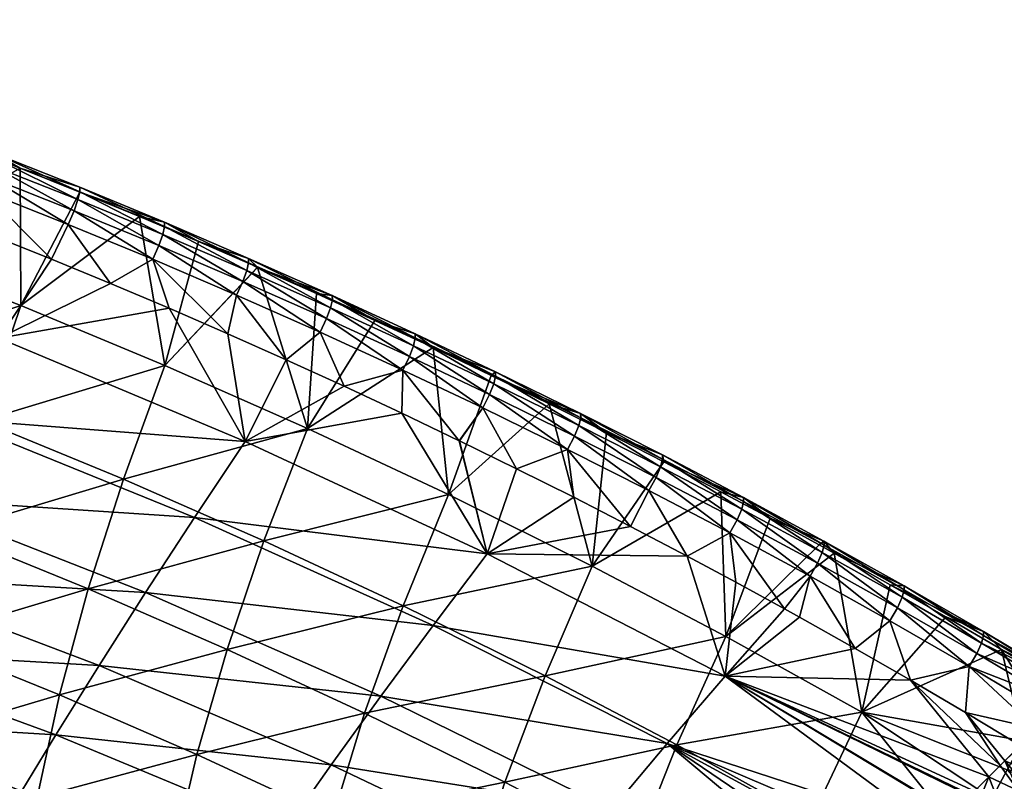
# Model space of a CAD drawing. Header units: millimetres. Extents: x -296 to 288, y -759 to -173.
# Tile 220 of 224: x 143 to 193, y -228 to -190. Entities that reach past the tile are written whole.
import ezdxf

# ---------------------------------------------------------------- set-up
doc = ezdxf.new("R2010")
doc.units = ezdxf.units.MM
doc.header["$MEASUREMENT"] = 0
doc.layers.add('Výchozí', color=7, linetype='Continuous', true_color=0x000000)

msp = doc.modelspace()

# ---------------------------------------------------------------- meshes
at = {"layer": 'Výchozí'}
mesh = msp.add_polyface(dxfattribs=at)
corners = [(141.341, -210.027, 149.572), (143.321, -204.207, 173.679), (150.609, -207.229, 173.731), (148.514, -212.976, 149.692), (139.657, -215.638, 124.032), (134.167, -207.292, 149.461), (136.023, -201.4, 173.633), (132.589, -212.968, 123.852), (126.907, -204.749, 149.357), (128.631, -198.786, 173.591), (125.442, -210.488, 123.682), (119.568, -202.406, 149.262), (121.155, -196.376, 173.553), (118.221, -208.207, 123.526), (117.127, -213.774, 96.58), (149.318, -199.704, 196.112), (149.318, -199.704, 196.112), (143.288, -197.257, 196.122), (146.309, -198.464, 196.117), (146.309, -198.464, 196.117), (149.318, -199.704, 196.112), (149.318, -199.704, 196.112), (152.312, -200.973, 196.107), (140.254, -196.081, 196.128), (143.288, -197.257, 196.122), (137.207, -194.94, 196.134), (140.254, -196.081, 196.128), (135.168, -194.198, 196.137), (137.207, -194.94, 196.134), (133.124, -193.471, 196.141), (135.168, -194.198, 196.137), (131.075, -192.76, 196.145), (133.124, -193.471, 196.141), (126.961, -191.386, 196.153), (129.02, -192.065, 196.149), (131.075, -192.76, 196.145), (129.02, -192.065, 196.149), (124.896, -190.722, 196.157), (126.961, -191.386, 196.153), (124.896, -190.722, 196.157), (121.789, -189.756, 196.164), (137.515, -213.947, 199.16), (125.193, -209.743, 199.374), (123.174, -213.868, 197.739), (127.317, -205.497, 200.419), (112.697, -206.142, 199.58), (139.819, -209.923, 200.272), (129.522, -201.211, 200.905), (114.634, -201.685, 200.56), (142.211, -205.858, 200.839), (154.673, -211.067, 200.774), (152.101, -214.907, 200.122), (138.863, -199.493, 201.106), (150.828, -204.341, 201.085), (125.683, -194.847, 201.132), (116.643, -197.191, 200.971), (131.791, -196.908, 201.12), (129.76, -196.206, 201.124), (133.818, -197.627, 201.116), (131.791, -196.908, 201.12), (144.873, -201.855, 201.095), (141.874, -200.658, 201.101), (135.84, -198.362, 201.112), (133.818, -197.627, 201.116), (127.724, -195.518, 201.128), (123.638, -194.191, 201.136), (147.858, -203.083, 201.09), (147.858, -203.083, 201.09), (147.858, -203.083, 201.09)]
mesh.append_faces([[corners[k] for k in face] for face in [(0, 1, 2, 2), (0, 2, 3, 3), (4, 0, 3, 3), (5, 6, 1, 1), (5, 1, 0, 0), (7, 5, 0, 0), (8, 9, 6, 6), (8, 6, 5, 5), (10, 8, 5, 5), (10, 5, 7, 7), (11, 12, 9, 9), (11, 9, 8, 8), (13, 11, 8, 8), (13, 8, 10, 10), (14, 13, 10, 10), (2, 15, 16, 16), (1, 17, 18, 18), (1, 19, 20, 20), (2, 21, 22, 22), (23, 24, 6, 6), (25, 26, 6, 6), (6, 24, 1, 1), (2, 1, 20, 20), (6, 27, 28, 28), (9, 29, 30, 30), (9, 31, 32, 32), (33, 34, 9, 9), (35, 9, 36, 36), (12, 37, 38, 38), (12, 38, 9, 9), (6, 9, 30, 30), (39, 12, 40, 40), (41, 42, 43, 43), (44, 45, 42, 42), (46, 44, 42, 42), (46, 42, 41, 41), (47, 48, 44, 44), (49, 47, 44, 44), (49, 44, 46, 46), (50, 49, 46, 46), (50, 46, 51, 51), (47, 49, 52, 52), (49, 50, 53, 53), (54, 55, 47, 47), (56, 57, 47, 47), (47, 58, 59, 59), (60, 61, 49, 49), (62, 47, 52, 52), (63, 47, 62, 62), (57, 64, 47, 47), (55, 54, 65, 65), (47, 64, 54, 54), (61, 52, 49, 49), (66, 67, 49, 49), (53, 68, 49, 49), (49, 67, 60, 60)]])
mesh = msp.add_polyface(dxfattribs=at)
corners = [(137.105, -196.783, 200.811), (137.395, -196.088, 200.391), (133.021, -194.523, 200.393), (141.991, -196.75, 199.066), (141.994, -196.526, 198.198), (137.661, -194.891, 198.197), (141.906, -197.154, 199.803), (137.656, -195.117, 199.065), (137.573, -195.523, 199.803), (141.724, -197.716, 200.389), (141.426, -198.409, 200.806), (146.3, -198.449, 199.068), (146.301, -198.227, 198.199), (146.214, -198.851, 199.803), (146.027, -199.411, 200.387), (145.721, -200.101, 200.802), (150.583, -200.213, 199.07), (150.496, -200.612, 199.804), (150.304, -201.169, 200.385), (149.991, -201.857, 200.798), (143.288, -197.257, 196.122), (140.254, -196.081, 196.128), (146.309, -198.464, 196.117), (132.74, -195.221, 200.816), (133.818, -197.627, 201.116), (135.84, -198.362, 201.112), (141.874, -200.658, 201.101), (144.873, -201.855, 201.095), (144.873, -201.855, 201.095), (147.858, -203.083, 201.09), (138.863, -199.493, 201.106), (129.76, -196.206, 201.124), (131.791, -196.908, 201.12)]
mesh.append_faces([[corners[k] for k in face] for face in [(0, 1, 2, 2), (3, 4, 5, 5), (6, 3, 7, 7), (6, 7, 8, 8), (9, 6, 8, 8), (9, 8, 1, 1), (10, 9, 1, 1), (10, 1, 0, 0), (11, 12, 4, 4), (11, 4, 3, 3), (13, 11, 3, 3), (13, 3, 6, 6), (14, 13, 6, 6), (14, 6, 9, 9), (15, 14, 9, 9), (15, 9, 10, 10), (16, 12, 11, 11), (17, 11, 13, 13), (18, 17, 13, 13), (18, 13, 14, 14), (19, 18, 14, 14), (19, 14, 15, 15), (4, 20, 21, 21), (12, 22, 20, 20), (12, 20, 4, 4), (21, 5, 4, 4), (23, 24, 25, 25), (23, 25, 0, 0), (10, 26, 27, 27), (10, 27, 15, 15), (15, 28, 29, 29), (0, 25, 30, 30), (0, 30, 10, 10), (23, 31, 32, 32), (10, 30, 26, 26), (24, 23, 32, 32)]])
mesh = msp.add_polyface(dxfattribs=at)
corners = [(150.583, -200.213, 199.07), (150.583, -199.992, 198.201), (146.301, -198.227, 198.199), (150.496, -200.612, 199.804), (146.3, -198.449, 199.068), (154.841, -202.036, 199.072), (154.84, -201.818, 198.203), (154.752, -202.434, 199.805), (154.556, -202.988, 200.383), (150.304, -201.169, 200.385), (154.234, -203.673, 200.794), (149.991, -201.857, 200.798), (159.075, -203.916, 199.075), (159.073, -203.699, 198.205), (158.984, -204.311, 199.806), (158.783, -204.862, 200.382), (158.453, -205.545, 200.791), (163.269, -205.841, 199.078), (163.176, -206.233, 199.807), (146.309, -198.464, 196.117), (149.318, -199.704, 196.112), (152.312, -200.973, 196.107), (149.318, -199.704, 196.112), (155.294, -202.271, 196.102), (155.297, -202.272, 196.102), (158.268, -203.598, 196.097), (161.228, -204.95, 196.092), (145.721, -200.101, 200.802), (147.858, -203.083, 201.09), (150.828, -204.341, 201.085), (153.785, -205.627, 201.08), (147.858, -203.083, 201.09), (153.785, -205.627, 201.08), (153.788, -205.628, 201.08), (156.733, -206.942, 201.075)]
mesh.append_faces([[corners[k] for k in face] for face in [(0, 1, 2, 2), (3, 0, 4, 4), (5, 6, 1, 1), (5, 1, 0, 0), (7, 5, 0, 0), (7, 0, 3, 3), (8, 7, 3, 3), (8, 3, 9, 9), (10, 8, 9, 9), (10, 9, 11, 11), (12, 13, 6, 6), (12, 6, 5, 5), (14, 12, 5, 5), (14, 5, 7, 7), (15, 14, 7, 7), (15, 7, 8, 8), (16, 15, 8, 8), (16, 8, 10, 10), (17, 13, 12, 12), (18, 12, 14, 14), (19, 2, 1, 1), (19, 1, 20, 20), (1, 21, 22, 22), (1, 22, 20, 20), (6, 23, 21, 21), (6, 21, 1, 1), (24, 23, 6, 6), (24, 6, 13, 13), (24, 13, 25, 25), (13, 26, 25, 25), (27, 28, 11, 11), (11, 29, 30, 30), (11, 30, 10, 10), (11, 31, 29, 29), (31, 11, 28, 28), (32, 33, 10, 10), (34, 16, 10, 10)]])
mesh = msp.add_polyface(dxfattribs=at)
corners = [(169.827, -222.91, 150.103), (172.215, -217.369, 173.912), (178.975, -220.922, 173.978), (162.659, -219.372, 149.956), (164.947, -213.76, 173.846), (160.707, -224.803, 124.649), (155.619, -216.095, 149.82), (157.812, -210.416, 173.786), (153.75, -221.582, 124.432), (148.514, -212.976, 149.692), (150.609, -207.229, 173.731), (184.439, -216.718, 196.061), (184.439, -216.718, 196.061), (183.68, -216.297, 196.061), (184.439, -216.718, 196.061), (178.72, -213.613, 196.067), (181.206, -214.945, 196.064), (172.943, -210.618, 196.075), (175.838, -212.102, 196.071), (178.72, -213.613, 196.067), (181.206, -214.945, 196.064), (183.68, -216.297, 196.061), (172.943, -210.618, 196.075), (170.034, -209.162, 196.079), (172.943, -210.618, 196.075), (167.112, -207.732, 196.083), (170.034, -209.162, 196.079), (167.111, -207.731, 196.083), (167.112, -207.732, 196.083), (161.228, -204.95, 196.092), (164.176, -206.327, 196.088), (158.268, -203.598, 196.097), (161.228, -204.95, 196.092), (161.228, -204.95, 196.092), (164.176, -206.327, 196.088), (167.111, -207.731, 196.083), (155.294, -202.271, 196.102), (155.297, -202.272, 196.102), (152.312, -200.973, 196.107), (155.294, -202.271, 196.102), (155.297, -202.272, 196.102), (158.268, -203.598, 196.097), (164.164, -220.373, 199.965), (152.101, -214.907, 200.122), (149.628, -218.703, 198.937), (161.524, -223.942, 198.702), (166.91, -216.757, 200.709), (154.673, -211.067, 200.774), (178.928, -222.942, 200.641), (171.276, -213.894, 201.054), (171.276, -213.894, 201.054), (177.01, -216.866, 201.046), (162.586, -209.644, 201.066), (179.478, -218.188, 201.043), (174.149, -215.366, 201.05), (171.276, -213.894, 201.054), (182.689, -219.947, 201.039), (182.689, -219.947, 201.039), (181.935, -219.53, 201.04), (181.935, -219.53, 201.04), (174.149, -215.366, 201.05), (185.504, -221.529, 201.037), (182.689, -219.947, 201.039), (165.494, -211.034, 201.062), (159.666, -208.28, 201.071), (159.666, -208.28, 201.071), (168.391, -212.451, 201.058), (165.495, -211.035, 201.062), (159.666, -208.28, 201.071), (153.788, -205.628, 201.08), (156.733, -206.942, 201.075), (150.828, -204.341, 201.085), (153.785, -205.627, 201.08)]
mesh.append_faces([[corners[k] for k in face] for face in [(0, 1, 2, 2), (3, 4, 1, 1), (3, 1, 0, 0), (5, 3, 0, 0), (6, 7, 4, 4), (6, 4, 3, 3), (8, 6, 3, 3), (8, 3, 5, 5), (9, 10, 7, 7), (9, 7, 6, 6), (11, 12, 2, 2), (13, 14, 2, 2), (15, 16, 2, 2), (17, 18, 1, 1), (18, 19, 1, 1), (20, 21, 2, 2), (22, 17, 1, 1), (2, 1, 19, 19), (1, 23, 24, 24), (4, 25, 26, 26), (4, 27, 28, 28), (7, 29, 30, 30), (7, 31, 32, 32), (7, 32, 33, 33), (4, 34, 35, 35), (10, 36, 37, 37), (10, 38, 39, 39), (7, 40, 41, 41), (7, 30, 4, 4), (10, 37, 7, 7), (1, 4, 26, 26), (42, 43, 44, 44), (42, 44, 45, 45), (46, 47, 43, 43), (46, 43, 42, 42), (48, 46, 42, 42), (49, 46, 50, 50), (51, 46, 48, 48), (52, 47, 46, 46), (48, 53, 51, 51), (46, 54, 55, 55), (56, 48, 57, 57), (48, 58, 53, 53), (56, 59, 48, 48), (60, 46, 51, 51), (61, 62, 48, 48), (52, 46, 63, 63), (64, 47, 65, 65), (66, 46, 49, 49), (63, 46, 67, 67), (47, 52, 68, 68), (67, 46, 66, 66), (69, 47, 70, 70), (71, 47, 72, 72), (64, 70, 47, 47), (69, 72, 47, 47)]])
mesh = msp.add_polyface(dxfattribs=at)
corners = [(162.97, -206.781, 200.381), (158.984, -204.311, 199.806), (158.783, -204.862, 200.382), (162.631, -207.461, 200.788), (158.453, -205.545, 200.791), (156.733, -206.942, 201.075), (159.666, -208.28, 201.071), (154.234, -203.673, 200.794), (153.788, -205.628, 201.08), (89.798, -279.658, -230.373), (89.116, -281.547, -228.077), (86.848, -280.954, -228.304), (90.523, -277.471, -232.317), (87.502, -279.059, -230.596), (88.197, -276.867, -232.539), (91.264, -275.074, -233.863), (88.907, -274.466, -234.085), (92.624, -280.431, -230.084), (93.386, -278.25, -232.03), (94.164, -275.86, -233.577), (95.063, -278.727, -231.855), (94.279, -280.903, -229.908), (95.864, -276.34, -233.402), (96.736, -279.216, -231.675), (95.93, -281.388, -229.726), (97.56, -276.832, -233.222), (98.144, -279.638, -231.52), (98.988, -277.258, -233.067), (99.549, -280.07, -231.361), (97.319, -281.807, -229.57), (100.412, -277.694, -232.908), (100.969, -280.517, -231.197), (98.706, -282.235, -229.41), (101.851, -278.143, -232.744), (103.286, -278.603, -232.577), (102.385, -280.972, -231.029), (106.639, -279.716, -232.171), (105.694, -282.078, -230.623), (108.359, -280.31, -231.955)]
mesh.append_faces([[corners[k] for k in face] for face in [(0, 1, 2, 2), (3, 2, 4, 4), (4, 5, 6, 6), (5, 7, 8, 8), (9, 10, 11, 11), (12, 9, 13, 13), (12, 13, 14, 14), (15, 12, 14, 14), (15, 14, 16, 16), (17, 10, 9, 9), (18, 17, 9, 9), (18, 9, 12, 12), (19, 18, 12, 12), (19, 12, 15, 15), (20, 21, 17, 17), (20, 17, 18, 18), (22, 20, 18, 18), (22, 18, 19, 19), (23, 24, 21, 21), (23, 21, 20, 20), (25, 23, 20, 20), (25, 20, 22, 22), (26, 24, 23, 23), (27, 26, 23, 23), (27, 23, 25, 25), (28, 29, 26, 26), (30, 28, 26, 26), (30, 26, 27, 27), (31, 32, 28, 28), (33, 31, 28, 28), (33, 28, 30, 30), (34, 35, 31, 31), (34, 31, 33, 33), (36, 37, 35, 35), (36, 35, 34, 34), (38, 37, 36, 36)]])
mesh = msp.add_polyface(dxfattribs=at)
corners = [(163.269, -205.841, 199.078), (163.267, -205.626, 198.207), (159.073, -203.699, 198.205), (163.176, -206.233, 199.807), (159.075, -203.916, 199.075), (162.97, -206.781, 200.381), (158.984, -204.311, 199.806), (162.631, -207.461, 200.788), (158.783, -204.862, 200.382), (167.331, -207.766, 199.081), (167.329, -207.553, 198.21), (167.237, -208.155, 199.809), (167.026, -208.7, 200.381), (166.678, -209.377, 200.785), (171.631, -209.871, 199.084), (171.628, -209.661, 198.213), (171.535, -210.258, 199.811), (171.319, -210.8, 200.38), (170.963, -211.473, 200.783), (161.228, -204.95, 196.092), (161.228, -204.95, 196.092), (164.176, -206.327, 196.088), (167.111, -207.731, 196.083), (167.112, -207.732, 196.083), (170.034, -209.162, 196.079), (158.453, -205.545, 200.791), (159.666, -208.28, 201.071), (162.586, -209.644, 201.066), (165.494, -211.034, 201.062), (159.666, -208.28, 201.071), (165.495, -211.035, 201.062), (168.391, -212.451, 201.058)]
mesh.append_faces([[corners[k] for k in face] for face in [(0, 1, 2, 2), (3, 0, 4, 4), (5, 3, 6, 6), (7, 5, 8, 8), (9, 10, 1, 1), (9, 1, 0, 0), (11, 9, 0, 0), (11, 0, 3, 3), (12, 11, 3, 3), (12, 3, 5, 5), (13, 12, 5, 5), (13, 5, 7, 7), (14, 15, 10, 10), (14, 10, 9, 9), (16, 14, 9, 9), (16, 9, 11, 11), (17, 16, 11, 11), (17, 11, 12, 12), (18, 17, 12, 12), (18, 12, 13, 13), (1, 19, 20, 20), (21, 1, 10, 10), (21, 10, 22, 22), (23, 10, 15, 15), (23, 15, 24, 24), (10, 23, 22, 22), (1, 21, 19, 19), (1, 20, 2, 2), (25, 26, 7, 7), (7, 27, 28, 28), (7, 28, 13, 13), (29, 7, 26, 26), (13, 30, 31, 31), (13, 31, 18, 18), (7, 29, 27, 27), (13, 28, 30, 30)]])
mesh = msp.add_polyface(dxfattribs=at)
corners = [(175.764, -211.963, 199.088), (175.759, -211.755, 198.217), (171.628, -209.661, 198.213), (171.631, -209.871, 199.084), (175.667, -212.347, 199.813), (171.535, -210.258, 199.811), (175.447, -212.886, 200.38), (171.319, -210.8, 200.38), (175.083, -213.557, 200.78), (170.963, -211.473, 200.783), (179.868, -214.11, 199.092), (179.862, -213.903, 198.22), (179.77, -214.492, 199.816), (179.546, -215.028, 200.381), (179.175, -215.696, 200.778), (183.938, -216.309, 199.097), (183.839, -216.689, 199.819), (183.611, -217.222, 200.382), (183.233, -217.888, 200.777), (172.943, -210.618, 196.075), (172.943, -210.618, 196.075), (175.838, -212.102, 196.071), (178.72, -213.613, 196.067), (172.943, -210.618, 196.075), (181.206, -214.945, 196.064), (170.034, -209.162, 196.079), (171.276, -213.894, 201.054), (174.149, -215.366, 201.05), (179.478, -218.188, 201.043), (181.935, -219.53, 201.04), (177.01, -216.866, 201.046), (168.391, -212.451, 201.058), (171.276, -213.894, 201.054)]
mesh.append_faces([[corners[k] for k in face] for face in [(0, 1, 2, 2), (0, 2, 3, 3), (4, 0, 3, 3), (4, 3, 5, 5), (6, 4, 5, 5), (6, 5, 7, 7), (8, 6, 7, 7), (8, 7, 9, 9), (10, 11, 1, 1), (10, 1, 0, 0), (12, 10, 0, 0), (12, 0, 4, 4), (13, 12, 4, 4), (13, 4, 6, 6), (14, 13, 6, 6), (14, 6, 8, 8), (15, 11, 10, 10), (16, 10, 12, 12), (17, 12, 13, 13), (18, 17, 13, 13), (18, 13, 14, 14), (2, 19, 20, 20), (21, 1, 11, 11), (21, 11, 22, 22), (1, 21, 23, 23), (11, 24, 22, 22), (2, 20, 25, 25), (2, 1, 23, 23), (9, 26, 27, 27), (9, 27, 8, 8), (14, 28, 29, 29), (8, 27, 30, 30), (8, 30, 14, 14), (9, 31, 32, 32), (26, 9, 32, 32), (14, 30, 28, 28)]])
mesh = msp.add_polyface(dxfattribs=at)
corners = [(146.732, -218.522, 124.226), (148.514, -212.976, 149.692), (155.619, -216.095, 149.82), (153.75, -221.582, 124.432), (145.273, -223.879, 97.569), (152.217, -226.893, 97.858), (144.15, -229.058, 69.958), (151.032, -232.042, 70.334), (143.375, -234.07, 41.629), (139.657, -215.638, 124.032), (138.282, -221.048, 97.297), (137.228, -226.263, 69.602), (136.508, -231.292, 41.185), (132.589, -212.968, 123.852), (141.341, -210.027, 149.572), (131.302, -218.43, 97.042), (130.319, -223.683, 69.268), (129.652, -228.73, 40.767), (129.315, -233.574, 11.775), (124.249, -216.003, 96.802), (125.442, -210.488, 123.682), (123.34, -221.293, 68.954), (122.73, -226.358, 40.373), (122.429, -231.198, 11.297), (117.127, -213.774, 96.58), (116.299, -219.102, 68.662), (129.74, -228.278, 189.301), (116.636, -227.898, 185.923), (128.268, -231.151, 185.656), (141.3, -232.226, 189.002), (131.419, -225.077, 192.509), (119.561, -221.491, 192.811), (118.004, -224.87, 189.593), (143.093, -229.202, 192.199), (154.566, -233.816, 191.874), (133.29, -221.579, 195.251), (121.291, -217.799, 195.543), (145.095, -225.902, 194.948), (156.695, -230.711, 194.629), (135.328, -217.855, 197.476), (123.174, -213.868, 197.739), (147.28, -222.39, 197.202), (159.021, -227.408, 196.912), (137.515, -213.947, 199.16), (149.628, -218.703, 198.937), (161.524, -223.942, 198.702), (152.101, -214.907, 200.122), (139.819, -209.923, 200.272)]
mesh.append_faces([[corners[k] for k in face] for face in [(0, 1, 2, 2), (0, 2, 3, 3), (4, 0, 3, 3), (4, 3, 5, 5), (6, 4, 5, 5), (6, 5, 7, 7), (8, 6, 7, 7), (9, 1, 0, 0), (10, 9, 0, 0), (10, 0, 4, 4), (11, 10, 4, 4), (11, 4, 6, 6), (12, 11, 6, 6), (13, 14, 9, 9), (15, 13, 9, 9), (15, 9, 10, 10), (16, 15, 10, 10), (16, 10, 11, 11), (17, 16, 11, 11), (17, 11, 12, 12), (18, 17, 12, 12), (19, 20, 13, 13), (19, 13, 15, 15), (21, 19, 15, 15), (21, 15, 16, 16), (22, 21, 16, 16), (22, 16, 17, 17), (23, 22, 17, 17), (23, 17, 18, 18), (24, 20, 19, 19), (25, 19, 21, 21), (26, 27, 28, 28), (29, 26, 28, 28), (30, 31, 32, 32), (30, 32, 26, 26), (33, 30, 26, 26), (33, 26, 29, 29), (34, 33, 29, 29), (35, 36, 31, 31), (35, 31, 30, 30), (37, 35, 30, 30), (37, 30, 33, 33), (38, 37, 33, 33), (38, 33, 34, 34), (39, 40, 36, 36), (39, 36, 35, 35), (41, 39, 35, 35), (41, 35, 37, 37), (42, 41, 37, 37), (43, 40, 39, 39), (44, 43, 39, 39), (44, 39, 41, 41), (45, 44, 41, 41), (46, 47, 43, 43), (46, 43, 44, 44)]])
mesh = msp.add_polyface(dxfattribs=at)
corners = [(183.938, -216.309, 199.097), (183.93, -216.105, 198.225), (179.862, -213.903, 198.22), (183.839, -216.689, 199.819), (179.868, -214.11, 199.092), (183.611, -217.222, 200.382), (179.77, -214.492, 199.816), (187.987, -218.57, 199.103), (187.977, -218.368, 198.23), (187.887, -218.947, 199.823), (187.655, -219.478, 200.384), (187.268, -220.141, 200.777), (183.233, -217.888, 200.777), (191.999, -220.885, 199.108), (191.988, -220.684, 198.235), (191.898, -221.259, 199.827), (191.662, -221.787, 200.385), (191.268, -222.447, 200.776), (183.68, -216.297, 196.061), (181.206, -214.945, 196.064), (184.439, -216.718, 196.061), (184.439, -216.718, 196.061), (187.276, -218.312, 196.058), (192.901, -221.583, 196.052), (190.097, -219.934, 196.055), (182.689, -219.947, 201.039), (185.504, -221.529, 201.037), (188.302, -223.138, 201.034), (179.175, -215.696, 200.778), (181.935, -219.53, 201.04), (182.689, -219.947, 201.039), (191.085, -224.774, 201.031)]
mesh.append_faces([[corners[k] for k in face] for face in [(0, 1, 2, 2), (3, 0, 4, 4), (5, 3, 6, 6), (7, 8, 1, 1), (7, 1, 0, 0), (9, 7, 0, 0), (9, 0, 3, 3), (10, 9, 3, 3), (10, 3, 5, 5), (11, 10, 5, 5), (11, 5, 12, 12), (13, 14, 8, 8), (13, 8, 7, 7), (15, 13, 7, 7), (15, 7, 9, 9), (16, 15, 9, 9), (16, 9, 10, 10), (17, 16, 10, 10), (17, 10, 11, 11), (1, 18, 19, 19), (1, 20, 21, 21), (20, 1, 8, 8), (20, 8, 22, 22), (1, 21, 18, 18), (2, 1, 19, 19), (23, 24, 14, 14), (14, 24, 22, 22), (14, 22, 8, 8), (12, 25, 26, 26), (12, 26, 11, 11), (11, 26, 27, 27), (11, 27, 17, 17), (28, 29, 12, 12), (12, 29, 30, 30), (17, 27, 31, 31), (25, 12, 30, 30)]])
mesh = msp.add_polyface(dxfattribs=at)
corners = [(194.83, -224.741, 190.347), (192.901, -221.583, 196.052), (195.689, -223.26, 196.048), (185.852, -224.746, 174.053), (193.999, -226.21, 184.517), (187.276, -218.312, 196.058), (190.097, -219.934, 196.055), (192.901, -221.583, 196.052), (187.276, -218.312, 196.058), (184.439, -216.718, 196.061), (193.195, -227.668, 178.562), (192.419, -229.117, 172.486), (191.215, -231.455, 162.347), (183.277, -230.153, 150.411), (190.085, -233.77, 151.921), (189.029, -236.064, 141.226), (181.078, -235.428, 125.368), (188.048, -238.339, 130.283), (187.143, -240.597, 119.111), (188.048, -238.339, 130.283), (189.029, -236.064, 141.226), (190.085, -233.77, 151.921), (191.215, -231.455, 162.347), (193.195, -227.668, 178.562), (178.975, -220.922, 173.978), (184.439, -216.718, 196.061), (186.312, -242.841, 107.729), (185.558, -245.073, 96.159), (179.261, -240.596, 99.162), (184.881, -247.294, 84.418), (186.77, -233.642, 199.309), (176.011, -226.33, 199.792), (185.864, -234.593, 198.885), (187.689, -232.686, 199.688), (188.619, -231.724, 200.021), (189.56, -230.759, 200.308), (190.429, -229.873, 200.531), (178.928, -222.942, 200.641), (190.456, -229.846, 200.537), (191.307, -228.984, 200.715), (191.36, -228.931, 200.725), (191.535, -228.754, 200.756), (192.272, -228.014, 200.871), (188.302, -223.138, 201.034), (192.272, -228.014, 200.871), (192.834, -227.451, 200.941), (191.36, -228.931, 200.725), (191.535, -228.754, 200.756), (191.085, -224.774, 201.031), (193.075, -227.211, 200.965), (192.834, -227.451, 200.941), (193.076, -227.21, 200.966), (193.849, -226.441, 201.027), (193.852, -226.438, 201.027), (185.504, -221.529, 201.037), (191.307, -228.984, 200.715), (193.476, -242.864, 126.003), (194.581, -239.429, 141.688), (199.657, -242.426, 143.224), (192.529, -246.174, 110.315), (198.819, -246.065, 127.598), (191.215, -231.455, 162.347), (192.419, -229.117, 172.486), (197.049, -232.027, 172.486), (195.88, -235.802, 157.528), (189.029, -236.064, 141.226), (190.085, -233.77, 151.921), (187.143, -240.597, 119.111), (188.048, -238.339, 130.283), (186.312, -242.841, 107.729), (185.558, -245.073, 96.159), (196.665, -223.876, 196.001), (194.83, -224.741, 190.347), (195.689, -223.26, 196.048), (197.612, -224.52, 195.863), (199.959, -228.643, 188.582), (199.02, -230.87, 180.124), (193.195, -227.668, 178.562), (193.999, -226.21, 184.517), (197.049, -232.027, 172.486), (192.419, -229.117, 172.486)]
mesh.append_faces([[corners[k] for k in face] for face in [(0, 1, 2, 2), (3, 1, 4, 4), (4, 1, 0, 0), (5, 6, 3, 3), (6, 7, 3, 3), (8, 3, 9, 9), (3, 10, 11, 11), (3, 11, 12, 12), (13, 14, 15, 15), (16, 17, 18, 18), (19, 16, 20, 20), (21, 13, 22, 22), (4, 23, 3, 3), (24, 25, 3, 3), (26, 16, 18, 18), (16, 13, 15, 15), (27, 28, 26, 26), (3, 12, 13, 13), (29, 28, 27, 27), (30, 31, 32, 32), (33, 31, 30, 30), (31, 34, 35, 35), (35, 36, 37, 37), (38, 37, 36, 36), (31, 33, 34, 34), (37, 39, 40, 40), (41, 42, 37, 37), (43, 44, 45, 45), (37, 46, 47, 47), (48, 43, 45, 45), (49, 48, 50, 50), (48, 49, 51, 51), (48, 51, 52, 52), (52, 53, 48, 48), (43, 37, 42, 42), (37, 43, 54, 54), (38, 55, 37, 37), (56, 57, 58, 58), (59, 56, 60, 60), (61, 62, 63, 63), (61, 63, 64, 64), (64, 57, 65, 65), (64, 65, 66, 66), (67, 68, 56, 56), (68, 65, 57, 57), (68, 57, 56, 56), (56, 59, 69, 69), (56, 69, 67, 67), (61, 64, 66, 66), (70, 69, 59, 59), (71, 72, 73, 73), (71, 74, 72, 72), (75, 76, 77, 77), (75, 77, 78, 78), (79, 80, 77, 77)]])
mesh = msp.add_polyface(dxfattribs=at)
corners = [(176.496, -226.398, 150.251), (178.975, -220.922, 173.978), (185.852, -224.746, 174.053), (183.277, -230.153, 150.411), (174.378, -231.722, 125.116), (181.078, -235.428, 125.368), (172.632, -236.918, 98.812), (179.261, -240.596, 99.162), (169.827, -222.91, 150.103), (167.789, -228.284, 124.883), (166.11, -233.513, 98.488), (164.801, -238.616, 71.155), (171.265, -242.01, 71.575), (160.707, -224.803, 124.649), (159.102, -230.072, 98.161), (157.857, -235.196, 70.73), (156.981, -240.194, 42.59), (152.217, -226.893, 97.858), (153.75, -221.582, 124.432), (151.032, -232.042, 70.334), (150.206, -237.043, 42.098), (149.751, -241.912, 13.384), (186.312, -242.841, 107.729), (163.827, -241.588, 188.356), (152.664, -236.668, 188.693), (151.005, -239.238, 185.116), (165.837, -238.906, 191.514), (154.566, -233.816, 191.874), (168.089, -235.997, 194.272), (156.695, -230.711, 194.629), (159.021, -227.408, 196.912), (145.095, -225.902, 194.948), (170.554, -232.907, 196.588), (161.524, -223.942, 198.702), (147.28, -222.39, 197.202), (173.209, -229.667, 198.439), (176.011, -226.33, 199.792), (164.164, -220.373, 199.965), (178.928, -222.942, 200.641), (177.983, -243.221, 192.629), (180.749, -240.106, 195.435), (179.96, -240.984, 194.714), (185.864, -234.593, 198.885), (179.189, -241.848, 193.952), (179.96, -240.984, 194.714), (183.231, -237.397, 197.351), (177.983, -243.221, 192.629), (179.189, -241.848, 193.952), (180.749, -240.106, 195.435), (181.558, -239.216, 196.115), (182.385, -238.312, 196.753), (183.231, -237.397, 197.351), (184.971, -235.536, 198.417), (184.093, -236.472, 197.906), (184.093, -236.472, 197.906), (185.864, -234.593, 198.885), (189.56, -230.759, 200.308)]
mesh.append_faces([[corners[k] for k in face] for face in [(0, 1, 2, 2), (0, 2, 3, 3), (4, 0, 3, 3), (4, 3, 5, 5), (6, 4, 5, 5), (6, 5, 7, 7), (8, 1, 0, 0), (9, 8, 0, 0), (9, 0, 4, 4), (10, 9, 4, 4), (10, 4, 6, 6), (11, 10, 6, 6), (11, 6, 12, 12), (13, 8, 9, 9), (14, 13, 9, 9), (14, 9, 10, 10), (15, 14, 10, 10), (15, 10, 11, 11), (16, 15, 11, 11), (17, 18, 13, 13), (17, 13, 14, 14), (19, 17, 14, 14), (19, 14, 15, 15), (20, 19, 15, 15), (20, 15, 16, 16), (21, 20, 16, 16), (22, 7, 5, 5), (23, 24, 25, 25), (26, 27, 24, 24), (26, 24, 23, 23), (28, 29, 27, 27), (28, 27, 26, 26), (30, 31, 29, 29), (32, 30, 29, 29), (32, 29, 28, 28), (33, 34, 30, 30), (35, 33, 30, 30), (35, 30, 32, 32), (36, 37, 33, 33), (36, 33, 35, 35), (38, 37, 36, 36), (39, 28, 26, 26), (40, 28, 41, 41), (32, 28, 40, 40), (36, 35, 42, 42), (28, 43, 44, 44), (45, 35, 32, 32), (46, 47, 28, 28), (48, 49, 32, 32), (50, 32, 49, 49), (32, 50, 51, 51), (52, 35, 53, 53), (35, 45, 54, 54), (35, 52, 55, 55), (56, 38, 36, 36)]])
mesh = msp.add_polyface(dxfattribs=at)
corners = [(192.901, -221.583, 196.052), (195.861, -223.052, 197.215), (195.689, -223.26, 196.048), (191.988, -220.684, 198.235), (191.999, -220.885, 199.108), (195.979, -223.255, 199.112), (195.966, -223.057, 198.239), (191.898, -221.259, 199.827), (195.877, -223.627, 199.829), (195.979, -223.255, 199.112), (195.861, -223.052, 197.215), (191.662, -221.787, 200.385), (195.877, -223.627, 199.829), (195.636, -224.152, 200.385), (191.268, -222.447, 200.776), (195.234, -224.809, 200.774), (195.636, -224.152, 200.385), (194.648, -225.578, 200.99), (195.234, -224.809, 200.774), (191.085, -224.774, 201.031), (194.648, -225.578, 200.99), (193.852, -226.438, 201.027), (199.228, -227.436, 200.695), (197.937, -226.564, 200.779), (197.314, -227.288, 200.987), (194.648, -225.578, 200.99), (193.852, -226.438, 201.027), (195.136, -227.227, 201.019), (195.234, -224.809, 200.774), (198.308, -225.898, 200.374), (195.636, -224.152, 200.385), (195.877, -223.627, 199.829), (198.462, -225.321, 199.785), (195.979, -223.255, 199.112), (198.435, -224.864, 199.026), (195.861, -223.052, 197.215), (195.966, -223.057, 198.239), (198.261, -224.557, 198.111), (197.975, -224.433, 197.052), (196.665, -223.876, 196.001), (195.689, -223.26, 196.048), (198.526, -225.188, 195.636), (197.612, -224.52, 195.863), (193.867, -226.452, 201.027), (195.136, -227.227, 201.019), (193.852, -226.438, 201.027), (193.08, -227.215, 200.965), (193.849, -226.441, 201.027), (193.076, -227.21, 200.966)]
mesh.append_faces([[corners[k] for k in face] for face in [(0, 1, 2, 2), (1, 0, 3, 3), (4, 5, 6, 6), (4, 6, 3, 3), (7, 8, 9, 9), (7, 9, 4, 4), (6, 10, 3, 3), (8, 7, 11, 11), (12, 11, 13, 13), (14, 15, 16, 16), (14, 16, 11, 11), (17, 18, 14, 14), (17, 14, 19, 19), (20, 19, 21, 21), (22, 23, 24, 24), (25, 26, 27, 27), (27, 24, 25, 25), (24, 23, 28, 28), (24, 28, 25, 25), (23, 29, 30, 30), (23, 30, 28, 28), (31, 30, 29, 29), (31, 29, 32, 32), (33, 31, 32, 32), (33, 32, 34, 34), (35, 36, 37, 37), (35, 37, 38, 38), (36, 33, 34, 34), (36, 34, 37, 37), (39, 35, 38, 38), (40, 35, 39, 39), (38, 41, 42, 42), (42, 39, 38, 38), (43, 44, 45, 45), (46, 43, 47, 47), (45, 47, 43, 43), (48, 46, 47, 47)]])
mesh = msp.add_polyface(dxfattribs=at)
corners = [(196.404, -228.04, 200.984), (197.314, -227.288, 200.987), (195.136, -227.227, 201.019), (198.848, -229.782, 200.738), (198.596, -228.155, 200.909), (197.646, -228.888, 200.897), (196.134, -230.815, 200.511), (197.492, -232.777, 199.943), (197.496, -232.776, 199.943), (196.137, -230.814, 200.511), (195.435, -231.173, 200.418), (196.581, -233.18, 199.82), (193.788, -231.95, 200.19), (198.477, -229.507, 200.795), (198.848, -229.782, 200.738), (197.646, -228.888, 200.897), (197.646, -228.888, 200.897), (196.404, -228.04, 200.984), (198.477, -229.507, 200.795), (195.136, -227.227, 201.019), (193.867, -226.452, 201.027), (198.477, -229.507, 200.795), (193.867, -226.452, 201.027), (193.08, -227.215, 200.965), (193.079, -227.216, 200.965), (193.773, -228.722, 200.829), (191.565, -229.794, 200.59), (191.621, -232.844, 199.87), (192.272, -228.014, 200.871), (193.076, -227.21, 200.966), (193.075, -227.211, 200.965), (192.834, -227.451, 200.941), (191.535, -228.754, 200.756), (191.106, -233.036, 199.791), (190.95, -233.093, 199.766), (191.28, -229.302, 200.663), (190.456, -229.846, 200.537), (191.106, -233.036, 199.791), (191.36, -228.931, 200.725), (191.36, -228.931, 200.725), (191.307, -228.984, 200.715)]
mesh.append_faces([[corners[k] for k in face] for face in [(0, 1, 2, 2), (3, 4, 5, 5), (5, 4, 1, 1), (5, 1, 0, 0), (6, 7, 8, 8), (6, 8, 9, 9), (10, 11, 7, 7), (10, 7, 6, 6), (12, 11, 10, 10), (13, 14, 15, 15), (16, 17, 18, 18), (19, 20, 17, 17), (21, 22, 23, 23), (21, 23, 9, 9), (18, 17, 20, 20), (23, 24, 6, 6), (23, 6, 9, 9), (25, 10, 6, 6), (26, 27, 12, 12), (10, 25, 12, 12), (25, 28, 12, 12), (29, 30, 24, 24), (29, 24, 23, 23), (25, 6, 24, 24), (31, 24, 30, 30), (26, 12, 28, 28), (28, 25, 31, 31), (32, 26, 28, 28), (24, 31, 25, 25), (33, 27, 26, 26), (34, 35, 36, 36), (26, 34, 37, 37), (35, 34, 26, 26), (26, 38, 35, 35), (35, 39, 40, 40), (35, 40, 36, 36), (26, 32, 38, 38)]])

doc.saveas('drawing.dxf')
